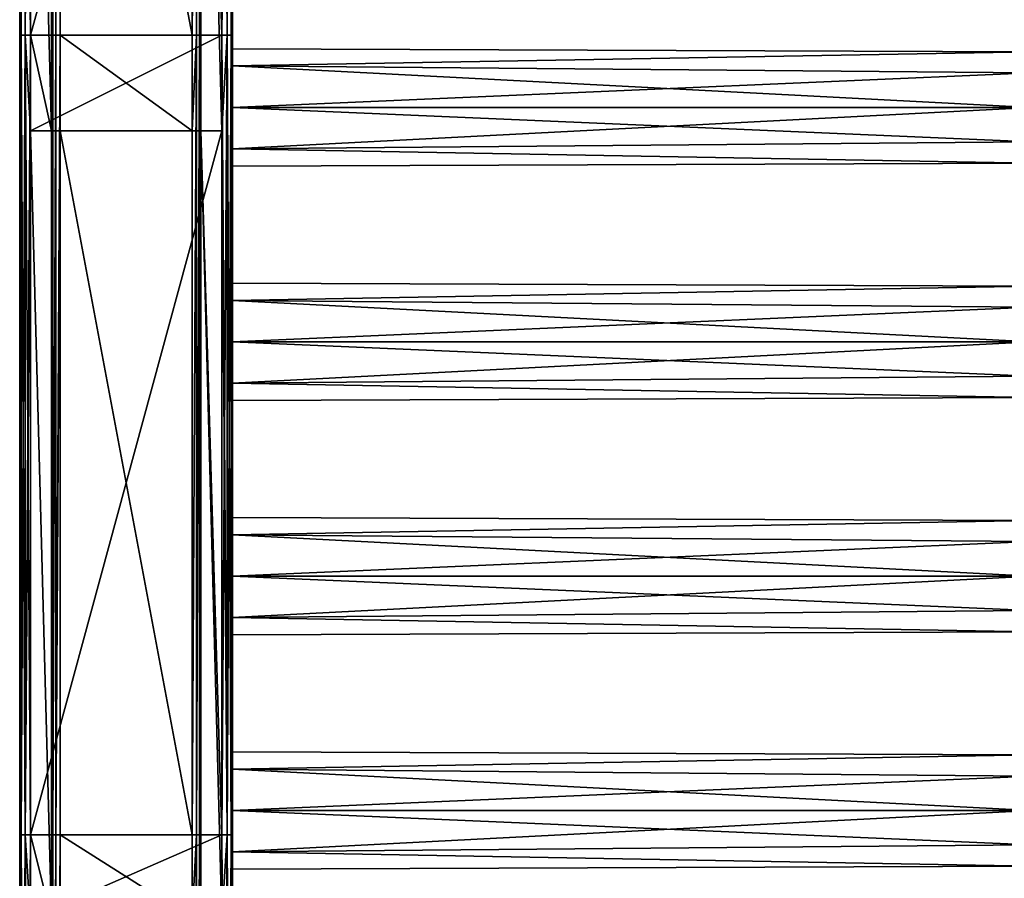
# Model space of a CAD drawing. Extents: x -252 to 252, y -10 to 1339.
# Tile 227 of 256: x -250 to -65, y 1047 to 1208. Entities that reach past the tile are written whole.
import ezdxf

# ---------------------------------------------------------------- set-up
doc = ezdxf.new("R2010")
doc.units = 0
doc.header["$LTSCALE"] = 52.148148
for name, color, linetype in [('10', 7, 'CONTINUOUS'), ('11', 7, 'CONTINUOUS'), ('12', 7, 'CONTINUOUS'), ('125', 7, 'CONTINUOUS'), ('126', 7, 'CONTINUOUS'), ('127', 7, 'CONTINUOUS'), ('128', 7, 'CONTINUOUS'), ('129', 7, 'CONTINUOUS'), ('13', 7, 'CONTINUOUS'), ('130', 7, 'CONTINUOUS'), ('131', 7, 'CONTINUOUS'), ('132', 7, 'CONTINUOUS'), ('14', 7, 'CONTINUOUS'), ('15', 7, 'CONTINUOUS'), ('16', 7, 'CONTINUOUS'), ('3', 7, 'CONTINUOUS'), ('4', 7, 'CONTINUOUS'), ('5', 7, 'CONTINUOUS'), ('6', 7, 'CONTINUOUS'), ('7', 7, 'CONTINUOUS'), ('8', 7, 'CONTINUOUS'), ('9', 7, 'CONTINUOUS')]:
    doc.layers.add(name, color=color, linetype=linetype)

msp = doc.modelspace()

# ---------------------------------------------------------------- linework, layer by layer
at = {"layer": '10', "color": 7, "linetype": 'CONTINUOUS'}
for points in [[(-212, 1335, 15), (-248, 1205.05, 15), (-212, 1205.05, 15), (-212, 1335, 15)], [(-248, 1335, 15), (-248, 1205.05, 15), (-212, 1335, 15), (-248, 1335, 15)], [(-248, 1205.05, 15), (-248, 1187.11, 15), (-212, 1205.05, 15), (-248, 1205.05, 15)], [(-212, 1205.05, 15), (-248, 1187.11, 15), (-212, 1187.11, 15), (-212, 1205.05, 15)], [(-212, 1187.11, 15), (-248, 1054.9, 15), (-212, 1054.9, 15), (-212, 1187.11, 15)], [(-248, 1187.11, 15), (-248, 1054.9, 15), (-212, 1187.11, 15), (-248, 1187.11, 15)], [(-212, 1054.9, 15), (-248, 1039.22, 15), (-212, 1039.22, 15), (-212, 1054.9, 15)], [(-248, 1054.9, 15), (-248, 1039.22, 15), (-212, 1054.9, 15), (-248, 1054.9, 15)]]:
    msp.add_3dface(points, dxfattribs=at)
at = {"layer": '11', "color": 7, "linetype": 'CONTINUOUS'}
for points in [[(-210.59, 1335, 14.41), (-212, 1335, 15), (-211, 1205.05, 14.73), (-210.59, 1335, 14.41)], [(-212, 1335, 15), (-212, 1205.05, 15), (-211, 1205.05, 14.73), (-212, 1335, 15)], [(-210.27, 1205.05, 14), (-210.59, 1335, 14.41), (-211, 1205.05, 14.73), (-210.27, 1205.05, 14)], [(-210, 1205.05, 13), (-210.59, 1335, 14.41), (-210.27, 1205.05, 14), (-210, 1205.05, 13)], [(-210, 1335, 13), (-210.59, 1335, 14.41), (-210, 1205.05, 13), (-210, 1335, 13)], [(-211, 1205.05, 14.73), (-212, 1205.05, 15), (-211, 1054.9, 14.73), (-211, 1205.05, 14.73)], [(-212, 1205.05, 15), (-212, 1187.11, 15), (-211, 1054.9, 14.73), (-212, 1205.05, 15)], [(-211, 1205.05, 14.73), (-211, 1054.9, 14.73), (-210.27, 1054.9, 14), (-211, 1205.05, 14.73)], [(-210.27, 1205.05, 14), (-211, 1205.05, 14.73), (-210.27, 1054.9, 14), (-210.27, 1205.05, 14)], [(-210.27, 1205.05, 14), (-210, 1054.9, 13), (-210, 1187.11, 13), (-210.27, 1205.05, 14)], [(-210.27, 1205.05, 14), (-210.27, 1054.9, 14), (-210, 1054.9, 13), (-210.27, 1205.05, 14)], [(-210, 1205.05, 13), (-210.27, 1205.05, 14), (-210, 1187.11, 13), (-210, 1205.05, 13)], [(-212, 1187.11, 15), (-212, 1054.9, 15), (-211, 1054.9, 14.73), (-212, 1187.11, 15)], [(-212, 1054.9, 15), (-211, 904.75, 14.73), (-211, 1054.9, 14.73), (-212, 1054.9, 15)], [(-212, 1054.9, 15), (-212, 1039.22, 15), (-211, 904.75, 14.73), (-212, 1054.9, 15)], [(-211, 1054.9, 14.73), (-210.27, 904.75, 14), (-210.27, 1054.9, 14), (-211, 1054.9, 14.73)], [(-211, 904.75, 14.73), (-210.27, 904.75, 14), (-211, 1054.9, 14.73), (-211, 904.75, 14.73)], [(-210.27, 1054.9, 14), (-210, 1039.22, 13), (-210, 1054.9, 13), (-210.27, 1054.9, 14)], [(-210, 904.75, 13), (-210, 1039.22, 13), (-210.27, 1054.9, 14), (-210, 904.75, 13)], [(-210.27, 904.75, 14), (-210, 904.75, 13), (-210.27, 1054.9, 14), (-210.27, 904.75, 14)]]:
    msp.add_3dface(points, dxfattribs=at)
at = {"layer": '12', "color": 7, "linetype": 'CONTINUOUS'}
for points in [[(-210, 1205.05, -13), (-210, 1335, -13), (-210, 1235.5, -11), (-210, 1205.05, -13)], [(-210, 1335, 13), (-210, 1205.05, 13), (-210, 1323.5, 11), (-210, 1335, 13)], [(-210, 1205.05, 13), (-210, 1279.5, 11), (-210, 1323.5, 11), (-210, 1205.05, 13)], [(-210, 1205.05, 13), (-210, 1235.5, 11), (-210, 1279.5, 11), (-210, 1205.05, 13)], [(-210, 1205.05, -13), (-210, 1235.5, -11), (-210, 1227.72, -7.78), (-210, 1205.05, -13)], [(-210, 1235.5, 11), (-210, 1205.05, 13), (-210, 1227.72, 7.78), (-210, 1235.5, 11)], [(-210, 1205.05, 13), (-210, 1205.05, -13), (-210, 1227.72, -7.78), (-210, 1205.05, 13)], [(-210, 1227.72, 7.78), (-210, 1205.05, 13), (-210, 1224.5), (-210, 1227.72, 7.78)], [(-210, 1224.5), (-210, 1205.05, 13), (-210, 1227.72, -7.78), (-210, 1224.5)], [(-210, 1191.5, -11), (-210, 1205.05, -13), (-210, 1199.28, -7.78), (-210, 1191.5, -11)], [(-210, 1199.28, -7.78), (-210, 1205.05, -13), (-210, 1202.5), (-210, 1199.28, -7.78)], [(-210, 1187.11, -13), (-210, 1205.05, -13), (-210, 1191.5, -11), (-210, 1187.11, -13)], [(-210, 1205.05, 13), (-210, 1187.11, 13), (-210, 1199.28, 7.78), (-210, 1205.05, 13)], [(-210, 1205.05, -13), (-210, 1205.05, 13), (-210, 1202.5), (-210, 1205.05, -13)], [(-210, 1202.5), (-210, 1205.05, 13), (-210, 1199.28, 7.78), (-210, 1202.5)], [(-210, 1199.28, 7.78), (-210, 1187.11, 13), (-210, 1191.5, 11), (-210, 1199.28, 7.78)], [(-210, 1187.11, -13), (-210, 1191.5, -11), (-210, 1183.72, -7.78), (-210, 1187.11, -13)], [(-210, 1191.5, 11), (-210, 1187.11, 13), (-210, 1183.72, 7.78), (-210, 1191.5, 11)], [(-210, 1054.9, -13), (-210, 1187.11, -13), (-210, 1059.5, -11), (-210, 1054.9, -13)], [(-210, 1059.5, -11), (-210, 1187.11, -13), (-210, 1103.5, -11), (-210, 1059.5, -11)], [(-210, 1103.5, -11), (-210, 1187.11, -13), (-210, 1147.5, -11), (-210, 1103.5, -11)], [(-210, 1147.5, -11), (-210, 1187.11, -13), (-210, 1155.28, -7.78), (-210, 1147.5, -11)], [(-210, 1155.28, -7.78), (-210, 1187.11, -13), (-210, 1158.5), (-210, 1155.28, -7.78)], [(-210, 1158.5), (-210, 1187.11, -13), (-210, 1183.72, -7.78), (-210, 1158.5)], [(-210, 1187.11, 13), (-210, 1147.5, 11), (-210, 1183.72, 7.78), (-210, 1187.11, 13)], [(-210, 1187.11, 13), (-210, 1054.9, 13), (-210, 1147.5, 11), (-210, 1187.11, 13)], [(-210, 1183.72, 7.78), (-210, 1147.5, 11), (-210, 1180.5), (-210, 1183.72, 7.78)], [(-210, 1180.5), (-210, 1158.5), (-210, 1183.72, -7.78), (-210, 1180.5)], [(-210, 1147.5, 11), (-210, 1155.28, 7.78), (-210, 1180.5), (-210, 1147.5, 11)], [(-210, 1155.28, 7.78), (-210, 1158.5), (-210, 1180.5), (-210, 1155.28, 7.78)], [(-210, 1054.9, 13), (-210, 1103.5, 11), (-210, 1147.5, 11), (-210, 1054.9, 13)], [(-210, 1147.5, 11), (-210, 1103.5, 11), (-210, 1139.72, 7.78), (-210, 1147.5, 11)], [(-210, 1114.5), (-210, 1147.5, -11), (-210, 1139.72, -7.78), (-210, 1114.5)], [(-210, 1114.5), (-210, 1111.28, -7.78), (-210, 1147.5, -11), (-210, 1114.5)], [(-210, 1111.28, -7.78), (-210, 1103.5, -11), (-210, 1147.5, -11), (-210, 1111.28, -7.78)], [(-210, 1136.5), (-210, 1114.5), (-210, 1139.72, -7.78), (-210, 1136.5)], [(-210, 1139.72, 7.78), (-210, 1103.5, 11), (-210, 1136.5), (-210, 1139.72, 7.78)], [(-210, 1103.5, 11), (-210, 1111.28, 7.78), (-210, 1136.5), (-210, 1103.5, 11)], [(-210, 1111.28, 7.78), (-210, 1114.5), (-210, 1136.5), (-210, 1111.28, 7.78)], [(-210, 1103.5, 11), (-210, 1054.9, 13), (-210, 1095.72, 7.78), (-210, 1103.5, 11)], [(-210, 1070.5), (-210, 1103.5, -11), (-210, 1095.72, -7.78), (-210, 1070.5)], [(-210, 1070.5), (-210, 1067.28, -7.78), (-210, 1103.5, -11), (-210, 1070.5)], [(-210, 1067.28, -7.78), (-210, 1059.5, -11), (-210, 1103.5, -11), (-210, 1067.28, -7.78)], [(-210, 1095.72, 7.78), (-210, 1054.9, 13), (-210, 1092.5), (-210, 1095.72, 7.78)], [(-210, 1092.5), (-210, 1070.5), (-210, 1095.72, -7.78), (-210, 1092.5)], [(-210, 1054.9, 13), (-210, 1067.28, 7.78), (-210, 1092.5), (-210, 1054.9, 13)], [(-210, 1067.28, 7.78), (-210, 1070.5), (-210, 1092.5), (-210, 1067.28, 7.78)], [(-210, 1067.28, 7.78), (-210, 1054.9, 13), (-210, 1059.5, 11), (-210, 1067.28, 7.78)], [(-210, 1054.9, -13), (-210, 1059.5, -11), (-210, 1051.72, -7.78), (-210, 1054.9, -13)], [(-210, 1059.5, 11), (-210, 1054.9, 13), (-210, 1051.72, 7.78), (-210, 1059.5, 11)], [(-210, 1039.22, -13), (-210, 1054.9, -13), (-210, 1051.72, -7.78), (-210, 1039.22, -13)], [(-210, 1054.9, 13), (-210, 1039.22, 13), (-210, 1051.72, 7.78), (-210, 1054.9, 13)], [(-210, 1039.22, 13), (-210, 1039.22, -13), (-210, 1051.72, -7.78), (-210, 1039.22, 13)], [(-210, 1051.72, 7.78), (-210, 1039.22, 13), (-210, 1048.5), (-210, 1051.72, 7.78)], [(-210, 1048.5), (-210, 1039.22, 13), (-210, 1051.72, -7.78), (-210, 1048.5)]]:
    msp.add_3dface(points, dxfattribs=at)
at = {"layer": '125', "color": 7, "linetype": 'CONTINUOUS'}
for points in [[(-210, 1067.28, -7.78), (-210, 1070.5), (-60, 1069.96, -3.4), (-210, 1067.28, -7.78)], [(-210, 1070.5), (-210, 1067.28, 7.78), (-60, 1069.96, 3.4), (-210, 1070.5)], [(-60, 1069.96, -3.4), (-210, 1070.5), (-60, 1069.96, 3.4), (-60, 1069.96, -3.4)], [(-60, 1065.97, -8.9), (-210, 1067.28, -7.78), (-60, 1069.96, -3.4), (-60, 1065.97, -8.9)], [(-60, 1069.96, 3.4), (-210, 1067.28, 7.78), (-60, 1065.97, 8.9), (-60, 1069.96, 3.4)], [(-210, 1059.5, -11), (-210, 1067.28, -7.78), (-60, 1059.5, -11), (-210, 1059.5, -11)], [(-60, 1059.5, -11), (-210, 1067.28, -7.78), (-60, 1065.97, -8.9), (-60, 1059.5, -11)], [(-210, 1067.28, 7.78), (-210, 1059.5, 11), (-60, 1065.97, 8.9), (-210, 1067.28, 7.78)], [(-60, 1065.97, 8.9), (-210, 1059.5, 11), (-60, 1059.5, 11), (-60, 1065.97, 8.9)]]:
    msp.add_3dface(points, dxfattribs=at)
at = {"layer": '126', "color": 7, "linetype": 'CONTINUOUS'}
for points in [[(-210, 1051.72, -7.78), (-210, 1059.5, -11), (-60, 1053.03, -8.9), (-210, 1051.72, -7.78)], [(-210, 1059.5, -11), (-60, 1059.5, -11), (-60, 1053.03, -8.9), (-210, 1059.5, -11)], [(-210, 1059.5, 11), (-210, 1051.72, 7.78), (-60, 1059.5, 11), (-210, 1059.5, 11)], [(-60, 1059.5, 11), (-210, 1051.72, 7.78), (-60, 1053.03, 8.9), (-60, 1059.5, 11)], [(-60, 1053.03, 8.9), (-210, 1051.72, 7.78), (-60, 1049.04, 3.4), (-60, 1053.03, 8.9)], [(-60, 1049.04, -3.4), (-210, 1051.72, -7.78), (-60, 1053.03, -8.9), (-60, 1049.04, -3.4)], [(-210, 1048.5), (-210, 1051.72, -7.78), (-60, 1049.04, -3.4), (-210, 1048.5)], [(-210, 1051.72, 7.78), (-210, 1048.5), (-60, 1049.04, 3.4), (-210, 1051.72, 7.78)], [(-60, 1049.04, 3.4), (-210, 1048.5), (-60, 1049.04, -3.4), (-60, 1049.04, 3.4)]]:
    msp.add_3dface(points, dxfattribs=at)
at = {"layer": '127', "color": 7, "linetype": 'CONTINUOUS'}
for points in [[(-210, 1114.5), (-210, 1111.28, 7.78), (-60, 1113.96, 3.4), (-210, 1114.5)], [(-210, 1111.28, -7.78), (-210, 1114.5), (-60, 1113.96, -3.4), (-210, 1111.28, -7.78)], [(-60, 1113.96, -3.4), (-210, 1114.5), (-60, 1113.96, 3.4), (-60, 1113.96, -3.4)], [(-60, 1113.96, 3.4), (-210, 1111.28, 7.78), (-60, 1109.97, 8.9), (-60, 1113.96, 3.4)], [(-60, 1109.97, -8.9), (-210, 1111.28, -7.78), (-60, 1113.96, -3.4), (-60, 1109.97, -8.9)], [(-60, 1103.5, -11), (-210, 1111.28, -7.78), (-60, 1109.97, -8.9), (-60, 1103.5, -11)], [(-210, 1103.5, -11), (-210, 1111.28, -7.78), (-60, 1103.5, -11), (-210, 1103.5, -11)], [(-210, 1111.28, 7.78), (-210, 1103.5, 11), (-60, 1109.97, 8.9), (-210, 1111.28, 7.78)], [(-60, 1109.97, 8.9), (-210, 1103.5, 11), (-60, 1103.5, 11), (-60, 1109.97, 8.9)]]:
    msp.add_3dface(points, dxfattribs=at)
at = {"layer": '128', "color": 7, "linetype": 'CONTINUOUS'}
for points in [[(-210, 1103.5, -11), (-60, 1103.5, -11), (-60, 1097.03, -8.9), (-210, 1103.5, -11)], [(-210, 1095.72, -7.78), (-210, 1103.5, -11), (-60, 1097.03, -8.9), (-210, 1095.72, -7.78)], [(-210, 1103.5, 11), (-210, 1095.72, 7.78), (-60, 1103.5, 11), (-210, 1103.5, 11)], [(-60, 1103.5, 11), (-210, 1095.72, 7.78), (-60, 1097.03, 8.9), (-60, 1103.5, 11)], [(-60, 1093.04, -3.4), (-210, 1095.72, -7.78), (-60, 1097.03, -8.9), (-60, 1093.04, -3.4)], [(-60, 1097.03, 8.9), (-210, 1095.72, 7.78), (-60, 1093.04, 3.4), (-60, 1097.03, 8.9)], [(-210, 1092.5), (-210, 1095.72, -7.78), (-60, 1093.04, -3.4), (-210, 1092.5)], [(-210, 1095.72, 7.78), (-210, 1092.5), (-60, 1093.04, 3.4), (-210, 1095.72, 7.78)], [(-60, 1093.04, 3.4), (-210, 1092.5), (-60, 1093.04, -3.4), (-60, 1093.04, 3.4)]]:
    msp.add_3dface(points, dxfattribs=at)
at = {"layer": '129', "color": 7, "linetype": 'CONTINUOUS'}
for points in [[(-60, 1157.96, -3.4), (-210, 1158.5), (-60, 1157.96, 3.4), (-60, 1157.96, -3.4)], [(-210, 1158.5), (-210, 1155.28, 7.78), (-60, 1157.96, 3.4), (-210, 1158.5)], [(-210, 1155.28, -7.78), (-210, 1158.5), (-60, 1157.96, -3.4), (-210, 1155.28, -7.78)], [(-60, 1153.97, -8.9), (-210, 1155.28, -7.78), (-60, 1157.96, -3.4), (-60, 1153.97, -8.9)], [(-60, 1157.96, 3.4), (-210, 1155.28, 7.78), (-60, 1153.97, 8.9), (-60, 1157.96, 3.4)], [(-60, 1147.5, -11), (-210, 1155.28, -7.78), (-60, 1153.97, -8.9), (-60, 1147.5, -11)], [(-210, 1147.5, -11), (-210, 1155.28, -7.78), (-60, 1147.5, -11), (-210, 1147.5, -11)], [(-210, 1155.28, 7.78), (-210, 1147.5, 11), (-60, 1153.97, 8.9), (-210, 1155.28, 7.78)], [(-60, 1153.97, 8.9), (-210, 1147.5, 11), (-60, 1147.5, 11), (-60, 1153.97, 8.9)]]:
    msp.add_3dface(points, dxfattribs=at)
at = {"layer": '13', "color": 7, "linetype": 'CONTINUOUS'}
for points in [[(-212, 1335, -15), (-210.59, 1335, -14.41), (-212, 1205.05, -15), (-212, 1335, -15)], [(-212, 1205.05, -15), (-210.59, 1335, -14.41), (-211, 1205.05, -14.73), (-212, 1205.05, -15)], [(-211, 1205.05, -14.73), (-210.59, 1335, -14.41), (-210.27, 1205.05, -14), (-211, 1205.05, -14.73)], [(-210.59, 1335, -14.41), (-210, 1335, -13), (-210.27, 1205.05, -14), (-210.59, 1335, -14.41)], [(-210, 1335, -13), (-210, 1205.05, -13), (-210.27, 1205.05, -14), (-210, 1335, -13)], [(-211, 1205.05, -14.73), (-211, 1054.9, -14.73), (-212, 1054.9, -15), (-211, 1205.05, -14.73)], [(-211, 1205.05, -14.73), (-212, 1054.9, -15), (-212, 1187.11, -15), (-211, 1205.05, -14.73)], [(-212, 1205.05, -15), (-211, 1205.05, -14.73), (-212, 1187.11, -15), (-212, 1205.05, -15)], [(-210.27, 1205.05, -14), (-210.27, 1054.9, -14), (-211, 1054.9, -14.73), (-210.27, 1205.05, -14)], [(-211, 1205.05, -14.73), (-210.27, 1205.05, -14), (-211, 1054.9, -14.73), (-211, 1205.05, -14.73)], [(-210, 1205.05, -13), (-210, 1187.11, -13), (-210.27, 1054.9, -14), (-210, 1205.05, -13)], [(-210.27, 1205.05, -14), (-210, 1205.05, -13), (-210.27, 1054.9, -14), (-210.27, 1205.05, -14)], [(-210, 1187.11, -13), (-210, 1054.9, -13), (-210.27, 1054.9, -14), (-210, 1187.11, -13)], [(-212, 904.75, -15), (-212, 1039.22, -15), (-211, 1054.9, -14.73), (-212, 904.75, -15)], [(-211, 1054.9, -14.73), (-212, 1039.22, -15), (-212, 1054.9, -15), (-211, 1054.9, -14.73)], [(-211, 904.75, -14.73), (-212, 904.75, -15), (-211, 1054.9, -14.73), (-211, 904.75, -14.73)], [(-210.27, 904.75, -14), (-211, 904.75, -14.73), (-210.27, 1054.9, -14), (-210.27, 904.75, -14)], [(-210.27, 1054.9, -14), (-211, 904.75, -14.73), (-211, 1054.9, -14.73), (-210.27, 1054.9, -14)], [(-210, 1054.9, -13), (-210, 1039.22, -13), (-210.27, 904.75, -14), (-210, 1054.9, -13)], [(-210, 1054.9, -13), (-210.27, 904.75, -14), (-210.27, 1054.9, -14), (-210, 1054.9, -13)]]:
    msp.add_3dface(points, dxfattribs=at)
at = {"layer": '130', "color": 7, "linetype": 'CONTINUOUS'}
for points in [[(-210, 1147.5, 11), (-210, 1139.72, 7.78), (-60, 1147.5, 11), (-210, 1147.5, 11)], [(-60, 1147.5, 11), (-210, 1139.72, 7.78), (-60, 1141.03, 8.9), (-60, 1147.5, 11)], [(-210, 1147.5, -11), (-60, 1147.5, -11), (-60, 1141.03, -8.9), (-210, 1147.5, -11)], [(-210, 1139.72, -7.78), (-210, 1147.5, -11), (-60, 1141.03, -8.9), (-210, 1139.72, -7.78)], [(-60, 1137.04, -3.4), (-210, 1139.72, -7.78), (-60, 1141.03, -8.9), (-60, 1137.04, -3.4)], [(-60, 1141.03, 8.9), (-210, 1139.72, 7.78), (-60, 1137.04, 3.4), (-60, 1141.03, 8.9)], [(-210, 1136.5), (-210, 1139.72, -7.78), (-60, 1137.04, -3.4), (-210, 1136.5)], [(-210, 1139.72, 7.78), (-210, 1136.5), (-60, 1137.04, 3.4), (-210, 1139.72, 7.78)], [(-60, 1137.04, 3.4), (-210, 1136.5), (-60, 1137.04, -3.4), (-60, 1137.04, 3.4)]]:
    msp.add_3dface(points, dxfattribs=at)
at = {"layer": '131', "color": 7, "linetype": 'CONTINUOUS'}
for points in [[(-60, 1201.96, -3.4), (-210, 1202.5), (-60, 1201.96, 3.4), (-60, 1201.96, -3.4)], [(-210, 1202.5), (-210, 1199.28, 7.78), (-60, 1201.96, 3.4), (-210, 1202.5)], [(-210, 1199.28, -7.78), (-210, 1202.5), (-60, 1201.96, -3.4), (-210, 1199.28, -7.78)], [(-60, 1201.96, 3.4), (-210, 1199.28, 7.78), (-60, 1197.97, 8.9), (-60, 1201.96, 3.4)], [(-60, 1197.97, -8.9), (-210, 1199.28, -7.78), (-60, 1201.96, -3.4), (-60, 1197.97, -8.9)], [(-210, 1199.28, 7.78), (-210, 1191.5, 11), (-60, 1197.97, 8.9), (-210, 1199.28, 7.78)], [(-60, 1191.5, -11), (-210, 1199.28, -7.78), (-60, 1197.97, -8.9), (-60, 1191.5, -11)], [(-210, 1191.5, -11), (-210, 1199.28, -7.78), (-60, 1191.5, -11), (-210, 1191.5, -11)], [(-60, 1197.97, 8.9), (-210, 1191.5, 11), (-60, 1191.5, 11), (-60, 1197.97, 8.9)]]:
    msp.add_3dface(points, dxfattribs=at)
at = {"layer": '132', "color": 7, "linetype": 'CONTINUOUS'}
for points in [[(-210, 1191.5, 11), (-210, 1183.72, 7.78), (-60, 1191.5, 11), (-210, 1191.5, 11)], [(-60, 1191.5, 11), (-210, 1183.72, 7.78), (-60, 1185.03, 8.9), (-60, 1191.5, 11)], [(-210, 1183.72, -7.78), (-210, 1191.5, -11), (-60, 1185.03, -8.9), (-210, 1183.72, -7.78)], [(-210, 1191.5, -11), (-60, 1191.5, -11), (-60, 1185.03, -8.9), (-210, 1191.5, -11)], [(-60, 1181.04, -3.4), (-210, 1183.72, -7.78), (-60, 1185.03, -8.9), (-60, 1181.04, -3.4)], [(-60, 1185.03, 8.9), (-210, 1183.72, 7.78), (-60, 1181.04, 3.4), (-60, 1185.03, 8.9)], [(-210, 1183.72, 7.78), (-210, 1180.5), (-60, 1181.04, 3.4), (-210, 1183.72, 7.78)], [(-210, 1180.5), (-210, 1183.72, -7.78), (-60, 1181.04, -3.4), (-210, 1180.5)], [(-60, 1181.04, 3.4), (-210, 1180.5), (-60, 1181.04, -3.4), (-60, 1181.04, 3.4)]]:
    msp.add_3dface(points, dxfattribs=at)
at = {"layer": '14', "color": 7, "linetype": 'CONTINUOUS'}
for points in [[(-212, 1205.05, -15), (-212, 1187.11, -15), (-216, 1335, -15), (-212, 1205.05, -15)], [(-216, 1335, -15), (-212, 1187.11, -15), (-216, 1187.11, -15), (-216, 1335, -15)], [(-212, 1335, -15), (-212, 1205.05, -15), (-216, 1335, -15), (-212, 1335, -15)], [(-212, 1187.11, -15), (-212, 1054.9, -15), (-216, 1187.11, -15), (-212, 1187.11, -15)], [(-216, 1187.11, -15), (-212, 1039.22, -15), (-216, 1039.22, -15), (-216, 1187.11, -15)], [(-212, 1054.9, -15), (-212, 1039.22, -15), (-216, 1187.11, -15), (-212, 1054.9, -15)]]:
    msp.add_3dface(points, dxfattribs=at)
at = {"layer": '15', "color": 7, "linetype": 'CONTINUOUS'}
for points in [[(-216, 1335, -17.4), (-216, 1187.11, -15), (-216, 1205.05, -17.4), (-216, 1335, -17.4)], [(-216, 1335, -15), (-216, 1187.11, -15), (-216, 1335, -17.4), (-216, 1335, -15)], [(-216, 1205.05, -17.4), (-216, 1187.11, -15), (-216, 1187.11, -17.4), (-216, 1205.05, -17.4)], [(-216, 1187.11, -17.4), (-216, 1039.22, -15), (-216, 1054.9, -17.4), (-216, 1187.11, -17.4)], [(-216, 1187.11, -15), (-216, 1039.22, -15), (-216, 1187.11, -17.4), (-216, 1187.11, -15)], [(-216, 1054.9, -17.4), (-216, 1039.22, -15), (-216, 1039.22, -17.4), (-216, 1054.9, -17.4)]]:
    msp.add_3dface(points, dxfattribs=at)
at = {"layer": '16', "color": 7, "linetype": 'CONTINUOUS'}
for points in [[(-217.6, 1205.05, -19), (-217.6, 1335, -19), (-216.47, 1335, -18.53), (-217.6, 1205.05, -19)], [(-217.6, 1205.05, -19), (-216.47, 1335, -18.53), (-216.8, 1205.05, -18.79), (-217.6, 1205.05, -19)], [(-216.8, 1205.05, -18.79), (-216.47, 1335, -18.53), (-216.21, 1205.05, -18.2), (-216.8, 1205.05, -18.79)], [(-216.47, 1335, -18.53), (-216, 1335, -17.4), (-216.21, 1205.05, -18.2), (-216.47, 1335, -18.53)], [(-216, 1335, -17.4), (-216, 1205.05, -17.4), (-216.21, 1205.05, -18.2), (-216, 1335, -17.4)], [(-217.6, 1187.11, -19), (-217.6, 1205.05, -19), (-216.8, 1205.05, -18.79), (-217.6, 1187.11, -19)], [(-217.6, 1054.9, -19), (-216.8, 1205.05, -18.79), (-216.8, 1054.9, -18.79), (-217.6, 1054.9, -19)], [(-217.6, 1054.9, -19), (-217.6, 1187.11, -19), (-216.8, 1205.05, -18.79), (-217.6, 1054.9, -19)], [(-216.21, 1205.05, -18.2), (-216.21, 1054.9, -18.2), (-216.8, 1054.9, -18.79), (-216.21, 1205.05, -18.2)], [(-216.8, 1205.05, -18.79), (-216.21, 1205.05, -18.2), (-216.8, 1054.9, -18.79), (-216.8, 1205.05, -18.79)], [(-216, 1205.05, -17.4), (-216, 1187.11, -17.4), (-216.21, 1054.9, -18.2), (-216, 1205.05, -17.4)], [(-216.21, 1205.05, -18.2), (-216, 1205.05, -17.4), (-216.21, 1054.9, -18.2), (-216.21, 1205.05, -18.2)], [(-216, 1187.11, -17.4), (-216, 1054.9, -17.4), (-216.21, 1054.9, -18.2), (-216, 1187.11, -17.4)], [(-216.8, 904.75, -18.79), (-217.6, 904.75, -19), (-216.8, 1054.9, -18.79), (-216.8, 904.75, -18.79)], [(-217.6, 904.75, -19), (-217.6, 1039.22, -19), (-216.8, 1054.9, -18.79), (-217.6, 904.75, -19)], [(-217.6, 1039.22, -19), (-217.6, 1054.9, -19), (-216.8, 1054.9, -18.79), (-217.6, 1039.22, -19)], [(-216.21, 1054.9, -18.2), (-216.8, 904.75, -18.79), (-216.8, 1054.9, -18.79), (-216.21, 1054.9, -18.2)], [(-216.21, 904.75, -18.2), (-216.8, 904.75, -18.79), (-216.21, 1054.9, -18.2), (-216.21, 904.75, -18.2)], [(-216, 1054.9, -17.4), (-216.21, 904.75, -18.2), (-216.21, 1054.9, -18.2), (-216, 1054.9, -17.4)], [(-216, 1054.9, -17.4), (-216, 1039.22, -17.4), (-216.21, 904.75, -18.2), (-216, 1054.9, -17.4)]]:
    msp.add_3dface(points, dxfattribs=at)
at = {"layer": '3', "color": 7, "linetype": 'CONTINUOUS'}
for points in [[(-242.4, 1205.05, -19), (-242.4, 1335, -19), (-217.6, 1205.05, -19), (-242.4, 1205.05, -19)], [(-242.4, 1335, -19), (-217.6, 1335, -19), (-217.6, 1205.05, -19), (-242.4, 1335, -19)], [(-217.6, 1187.11, -19), (-242.4, 1205.05, -19), (-217.6, 1205.05, -19), (-217.6, 1187.11, -19)], [(-242.4, 1187.11, -19), (-242.4, 1205.05, -19), (-217.6, 1187.11, -19), (-242.4, 1187.11, -19)], [(-217.6, 1054.9, -19), (-242.4, 1187.11, -19), (-217.6, 1187.11, -19), (-217.6, 1054.9, -19)], [(-242.4, 1054.9, -19), (-242.4, 1187.11, -19), (-217.6, 1054.9, -19), (-242.4, 1054.9, -19)], [(-217.6, 1039.22, -19), (-242.4, 1054.9, -19), (-217.6, 1054.9, -19), (-217.6, 1039.22, -19)], [(-242.4, 1039.22, -19), (-242.4, 1054.9, -19), (-217.6, 1039.22, -19), (-242.4, 1039.22, -19)]]:
    msp.add_3dface(points, dxfattribs=at)
at = {"layer": '4', "color": 7, "linetype": 'CONTINUOUS'}
for points in [[(-244, 1335, -17.4), (-243.53, 1335, -18.53), (-244, 1205.05, -17.4), (-244, 1335, -17.4)], [(-244, 1205.05, -17.4), (-243.53, 1335, -18.53), (-243.79, 1205.05, -18.2), (-244, 1205.05, -17.4)], [(-243.79, 1205.05, -18.2), (-243.53, 1335, -18.53), (-243.2, 1205.05, -18.79), (-243.79, 1205.05, -18.2)], [(-243.53, 1335, -18.53), (-242.4, 1335, -19), (-243.2, 1205.05, -18.79), (-243.53, 1335, -18.53)], [(-242.4, 1335, -19), (-242.4, 1205.05, -19), (-243.2, 1205.05, -18.79), (-242.4, 1335, -19)], [(-244, 1205.05, -17.4), (-243.79, 1205.05, -18.2), (-244, 1187.11, -17.4), (-244, 1205.05, -17.4)], [(-243.79, 1205.05, -18.2), (-243.79, 1054.9, -18.2), (-244, 1054.9, -17.4), (-243.79, 1205.05, -18.2)], [(-243.79, 1205.05, -18.2), (-244, 1054.9, -17.4), (-244, 1187.11, -17.4), (-243.79, 1205.05, -18.2)], [(-243.79, 1205.05, -18.2), (-243.2, 1205.05, -18.79), (-243.79, 1054.9, -18.2), (-243.79, 1205.05, -18.2)], [(-243.2, 1205.05, -18.79), (-243.2, 1054.9, -18.79), (-243.79, 1054.9, -18.2), (-243.2, 1205.05, -18.79)], [(-242.4, 1205.05, -19), (-242.4, 1187.11, -19), (-243.2, 1054.9, -18.79), (-242.4, 1205.05, -19)], [(-243.2, 1205.05, -18.79), (-242.4, 1205.05, -19), (-243.2, 1054.9, -18.79), (-243.2, 1205.05, -18.79)], [(-242.4, 1187.11, -19), (-242.4, 1054.9, -19), (-243.2, 1054.9, -18.79), (-242.4, 1187.11, -19)], [(-243.79, 904.75, -18.2), (-244, 904.75, -17.4), (-243.79, 1054.9, -18.2), (-243.79, 904.75, -18.2)], [(-243.79, 1054.9, -18.2), (-244, 1039.22, -17.4), (-244, 1054.9, -17.4), (-243.79, 1054.9, -18.2)], [(-244, 904.75, -17.4), (-244, 1039.22, -17.4), (-243.79, 1054.9, -18.2), (-244, 904.75, -17.4)], [(-243.2, 1054.9, -18.79), (-243.79, 904.75, -18.2), (-243.79, 1054.9, -18.2), (-243.2, 1054.9, -18.79)], [(-243.2, 904.75, -18.79), (-243.79, 904.75, -18.2), (-243.2, 1054.9, -18.79), (-243.2, 904.75, -18.79)], [(-242.4, 1054.9, -19), (-243.2, 904.75, -18.79), (-243.2, 1054.9, -18.79), (-242.4, 1054.9, -19)], [(-242.4, 1054.9, -19), (-242.4, 1039.22, -19), (-243.2, 904.75, -18.79), (-242.4, 1054.9, -19)]]:
    msp.add_3dface(points, dxfattribs=at)
at = {"layer": '5', "color": 7, "linetype": 'CONTINUOUS'}
for points in [[(-244, 1335, -17.4), (-244, 1205.05, -17.4), (-244, 1335, -15), (-244, 1335, -17.4)], [(-244, 1335, -15), (-244, 1187.11, -17.4), (-244, 1187.11, -15), (-244, 1335, -15)], [(-244, 1205.05, -17.4), (-244, 1187.11, -17.4), (-244, 1335, -15), (-244, 1205.05, -17.4)], [(-244, 1187.11, -15), (-244, 1039.22, -17.4), (-244, 1039.22, -15), (-244, 1187.11, -15)], [(-244, 1187.11, -17.4), (-244, 1054.9, -17.4), (-244, 1187.11, -15), (-244, 1187.11, -17.4)], [(-244, 1054.9, -17.4), (-244, 1039.22, -17.4), (-244, 1187.11, -15), (-244, 1054.9, -17.4)]]:
    msp.add_3dface(points, dxfattribs=at)
at = {"layer": '6', "color": 7, "linetype": 'CONTINUOUS'}
for points in [[(-244, 1335, -15), (-244, 1187.11, -15), (-248, 1335, -15), (-244, 1335, -15)], [(-248, 1335, -15), (-244, 1187.11, -15), (-248, 1205.05, -15), (-248, 1335, -15)], [(-248, 1205.05, -15), (-244, 1187.11, -15), (-248, 1187.11, -15), (-248, 1205.05, -15)], [(-244, 1187.11, -15), (-244, 1039.22, -15), (-248, 1187.11, -15), (-244, 1187.11, -15)], [(-248, 1187.11, -15), (-244, 1039.22, -15), (-248, 1054.9, -15), (-248, 1187.11, -15)], [(-248, 1054.9, -15), (-244, 1039.22, -15), (-248, 1039.22, -15), (-248, 1054.9, -15)]]:
    msp.add_3dface(points, dxfattribs=at)
at = {"layer": '7', "color": 7, "linetype": 'CONTINUOUS'}
for points in [[(-250, 1205.05, -13), (-249.41, 1335, -14.41), (-249.73, 1205.05, -14), (-250, 1205.05, -13)], [(-250, 1335, -13), (-249.41, 1335, -14.41), (-250, 1205.05, -13), (-250, 1335, -13)], [(-249.73, 1205.05, -14), (-249.41, 1335, -14.41), (-249, 1205.05, -14.73), (-249.73, 1205.05, -14)], [(-249.41, 1335, -14.41), (-248, 1335, -15), (-249, 1205.05, -14.73), (-249.41, 1335, -14.41)], [(-248, 1335, -15), (-248, 1205.05, -15), (-249, 1205.05, -14.73), (-248, 1335, -15)], [(-249.73, 1205.05, -14), (-250, 1054.9, -13), (-250, 1187.11, -13), (-249.73, 1205.05, -14)], [(-249.73, 1205.05, -14), (-249.73, 1054.9, -14), (-250, 1054.9, -13), (-249.73, 1205.05, -14)], [(-250, 1205.05, -13), (-249.73, 1205.05, -14), (-250, 1187.11, -13), (-250, 1205.05, -13)], [(-249, 1205.05, -14.73), (-249, 1054.9, -14.73), (-249.73, 1054.9, -14), (-249, 1205.05, -14.73)], [(-249.73, 1205.05, -14), (-249, 1205.05, -14.73), (-249.73, 1054.9, -14), (-249.73, 1205.05, -14)], [(-248, 1205.05, -15), (-248, 1187.11, -15), (-249, 1054.9, -14.73), (-248, 1205.05, -15)], [(-249, 1205.05, -14.73), (-248, 1205.05, -15), (-249, 1054.9, -14.73), (-249, 1205.05, -14.73)], [(-248, 1187.11, -15), (-248, 1054.9, -15), (-249, 1054.9, -14.73), (-248, 1187.11, -15)], [(-249.73, 1054.9, -14), (-250, 1039.22, -13), (-250, 1054.9, -13), (-249.73, 1054.9, -14)], [(-250, 904.75, -13), (-250, 1039.22, -13), (-249.73, 1054.9, -14), (-250, 904.75, -13)], [(-249.73, 904.75, -14), (-250, 904.75, -13), (-249.73, 1054.9, -14), (-249.73, 904.75, -14)], [(-249, 1054.9, -14.73), (-249.73, 904.75, -14), (-249.73, 1054.9, -14), (-249, 1054.9, -14.73)], [(-249, 904.75, -14.73), (-249.73, 904.75, -14), (-249, 1054.9, -14.73), (-249, 904.75, -14.73)], [(-248, 1054.9, -15), (-248, 1039.22, -15), (-249, 904.75, -14.73), (-248, 1054.9, -15)], [(-248, 1054.9, -15), (-249, 904.75, -14.73), (-249, 1054.9, -14.73), (-248, 1054.9, -15)]]:
    msp.add_3dface(points, dxfattribs=at)
at = {"layer": '8', "color": 7, "linetype": 'CONTINUOUS'}
for points in [[(-250, 1335, -13), (-250, 1205.05, -13), (-250, 1335, 13), (-250, 1335, -13)], [(-250, 1335, 13), (-250, 1205.05, -13), (-250, 1205.05, 13), (-250, 1335, 13)], [(-250, 1205.05, 13), (-250, 1187.11, -13), (-250, 1187.11, 13), (-250, 1205.05, 13)], [(-250, 1205.05, -13), (-250, 1187.11, -13), (-250, 1205.05, 13), (-250, 1205.05, -13)], [(-250, 1187.11, -13), (-250, 1054.9, -13), (-250, 1187.11, 13), (-250, 1187.11, -13)], [(-250, 1187.11, 13), (-250, 1054.9, -13), (-250, 1054.9, 13), (-250, 1187.11, 13)], [(-250, 1054.9, 13), (-250, 1039.22, -13), (-250, 1039.22, 13), (-250, 1054.9, 13)], [(-250, 1054.9, -13), (-250, 1039.22, -13), (-250, 1054.9, 13), (-250, 1054.9, -13)]]:
    msp.add_3dface(points, dxfattribs=at)
at = {"layer": '9', "color": 7, "linetype": 'CONTINUOUS'}
for points in [[(-250, 1335, 13), (-250, 1205.05, 13), (-249.73, 1205.05, 14), (-250, 1335, 13)], [(-249.41, 1335, 14.41), (-250, 1335, 13), (-249.73, 1205.05, 14), (-249.41, 1335, 14.41)], [(-249, 1205.05, 14.73), (-249.41, 1335, 14.41), (-249.73, 1205.05, 14), (-249, 1205.05, 14.73)], [(-248, 1205.05, 15), (-249.41, 1335, 14.41), (-249, 1205.05, 14.73), (-248, 1205.05, 15)], [(-248, 1335, 15), (-249.41, 1335, 14.41), (-248, 1205.05, 15), (-248, 1335, 15)], [(-250, 1205.05, 13), (-250, 1187.11, 13), (-249.73, 1054.9, 14), (-250, 1205.05, 13)], [(-249.73, 1205.05, 14), (-250, 1205.05, 13), (-249.73, 1054.9, 14), (-249.73, 1205.05, 14)], [(-249.73, 1205.05, 14), (-249.73, 1054.9, 14), (-249, 1054.9, 14.73), (-249.73, 1205.05, 14)], [(-249, 1205.05, 14.73), (-249.73, 1205.05, 14), (-249, 1054.9, 14.73), (-249, 1205.05, 14.73)], [(-249, 1205.05, 14.73), (-248, 1054.9, 15), (-248, 1187.11, 15), (-249, 1205.05, 14.73)], [(-249, 1205.05, 14.73), (-249, 1054.9, 14.73), (-248, 1054.9, 15), (-249, 1205.05, 14.73)], [(-248, 1205.05, 15), (-249, 1205.05, 14.73), (-248, 1187.11, 15), (-248, 1205.05, 15)], [(-250, 1187.11, 13), (-250, 1054.9, 13), (-249.73, 1054.9, 14), (-250, 1187.11, 13)], [(-250, 1054.9, 13), (-250, 1039.22, 13), (-249.73, 904.75, 14), (-250, 1054.9, 13)], [(-250, 1054.9, 13), (-249.73, 904.75, 14), (-249.73, 1054.9, 14), (-250, 1054.9, 13)], [(-249.73, 904.75, 14), (-249, 904.75, 14.73), (-249.73, 1054.9, 14), (-249.73, 904.75, 14)], [(-249.73, 1054.9, 14), (-249, 904.75, 14.73), (-249, 1054.9, 14.73), (-249.73, 1054.9, 14)], [(-249, 904.75, 14.73), (-248, 904.75, 15), (-249, 1054.9, 14.73), (-249, 904.75, 14.73)], [(-248, 904.75, 15), (-248, 1039.22, 15), (-249, 1054.9, 14.73), (-248, 904.75, 15)], [(-249, 1054.9, 14.73), (-248, 1039.22, 15), (-248, 1054.9, 15), (-249, 1054.9, 14.73)]]:
    msp.add_3dface(points, dxfattribs=at)

doc.saveas('drawing.dxf')
